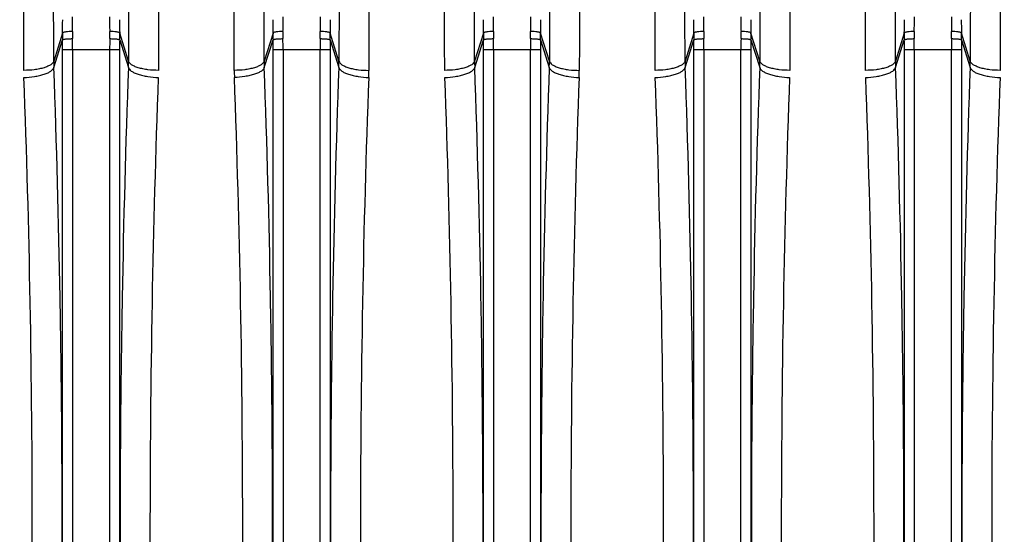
# Model space of a CAD drawing. Extents: x -1817 to 1181, y 8 to 1522.
# Tile 41 of 66: x -900 to -802, y 1354 to 1405. Entities that reach past the tile are written whole.
import ezdxf

# ---------------------------------------------------------------- set-up
doc = ezdxf.new("R2010")
doc.units = 0
doc.header["$LTSCALE"] = 65.395
doc.layers.get('0').update_dxf_attribs({"linetype": 'CONTINUOUS'})

msp = doc.modelspace()

# ---------------------------------------------------------------- linework, layer by layer
at = {"color": 9, "linetype": 'CONTINUOUS'}
for p, q in [((-895.95, 1403.612), (-896.831, 1400.797)), ((-889.369, 1400.797), (-890.25, 1403.612)), ((-874.95, 1403.612), (-875.831, 1400.797)), ((-868.369, 1400.797), (-869.25, 1403.612)), ((-853.95, 1403.612), (-854.831, 1400.797)), ((-847.369, 1400.797), (-848.25, 1403.612)), ((-832.95, 1403.612), (-833.831, 1400.797)), ((-826.369, 1400.797), (-827.25, 1403.612)), ((-811.95, 1403.612), (-812.831, 1400.797)), ((-805.369, 1400.797), (-806.25, 1403.612)), ((-896.819, 1400.166), (-895.95, 1402.942)), ((-890.25, 1402.942), (-889.381, 1400.166)), ((-875.819, 1400.166), (-874.95, 1402.942)), ((-869.25, 1402.942), (-868.381, 1400.166)), ((-854.819, 1400.166), (-853.95, 1402.942)), ((-848.25, 1402.942), (-847.381, 1400.166)), ((-833.819, 1400.166), (-832.95, 1402.942)), ((-827.25, 1402.942), (-826.381, 1400.166)), ((-812.819, 1400.166), (-811.95, 1402.942)), ((-806.25, 1402.942), (-805.381, 1400.166)), ((-895.944, 1305.273), (-895.944, 1401.951)), ((-890.256, 1401.951), (-895.944, 1401.951)), ((-894.95, 1401.951), (-894.95, 1305.273)), ((-891.25, 1305.273), (-891.25, 1401.951)), ((-890.256, 1401.951), (-890.256, 1305.273)), ((-874.944, 1305.273), (-874.944, 1401.951)), ((-869.256, 1401.951), (-874.944, 1401.951)), ((-873.95, 1401.951), (-873.95, 1305.273)), ((-870.25, 1305.273), (-870.25, 1401.951)), ((-869.256, 1401.951), (-869.256, 1305.273)), ((-853.944, 1305.273), (-853.944, 1401.951)), ((-848.256, 1401.951), (-853.944, 1401.951)), ((-852.95, 1401.951), (-852.95, 1305.273)), ((-849.25, 1305.273), (-849.25, 1401.951)), ((-848.256, 1401.951), (-848.256, 1305.273)), ((-832.944, 1305.273), (-832.944, 1401.951)), ((-827.256, 1401.951), (-832.944, 1401.951)), ((-831.95, 1401.951), (-831.95, 1305.273)), ((-828.25, 1305.273), (-828.25, 1401.951)), ((-827.256, 1401.951), (-827.256, 1305.273)), ((-811.944, 1305.273), (-811.944, 1401.951)), ((-806.256, 1401.951), (-811.944, 1401.951)), ((-810.95, 1401.951), (-810.95, 1305.273)), ((-807.25, 1305.273), (-807.25, 1401.951)), ((-806.256, 1401.951), (-806.256, 1305.273))]:
    msp.add_line(p, q, dxfattribs=at)
for centre, radius, start, end in [((-1008.989, 1405.259), 114.044, 359.24755, 359.98833), ((-779.441, 1405.244), 111.815, 180.00422, 180.75986), ((-987.989, 1405.259), 114.044, 359.24755, 359.98833), ((-758.441, 1405.244), 111.815, 180.00422, 180.75986), ((-966.989, 1405.259), 114.044, 359.24755, 359.98833), ((-737.441, 1405.244), 111.815, 180.00422, 180.75986), ((-945.989, 1405.259), 114.044, 359.24755, 359.98833), ((-716.441, 1405.244), 111.815, 180.00422, 180.75986), ((-924.989, 1405.259), 114.044, 359.24755, 359.98833), ((-695.441, 1405.244), 111.815, 180.00422, 180.75986), ((-986.661, 1404.948), 90.721, 359.15649, 359.99512), ((-797.715, 1404.961), 92.545, 180.01315, 180.83524), ((-965.661, 1404.948), 90.721, 359.15649, 359.99512), ((-776.715, 1404.961), 92.545, 180.01315, 180.83524), ((-944.661, 1404.948), 90.721, 359.15649, 359.99512), ((-755.715, 1404.961), 92.545, 180.01315, 180.83524), ((-923.661, 1404.948), 90.721, 359.15649, 359.99512), ((-734.715, 1404.961), 92.545, 180.01315, 180.83524), ((-902.661, 1404.948), 90.721, 359.15649, 359.99512), ((-713.715, 1404.961), 92.545, 180.01315, 180.83524), ((-980.978, 1401.953), 85.034, 359.99868, 0.6658), ((-1000.242, 1401.952), 105.292, 359.99972, 0.59825), ((-786.209, 1401.953), 105.042, 179.40102, 180.00108), ((-804.961, 1401.952), 85.295, 179.33522, 180.0003), ((-959.978, 1401.953), 85.034, 359.99868, 0.6658), ((-979.242, 1401.952), 105.292, 359.99972, 0.59825), ((-765.209, 1401.953), 105.042, 179.40102, 180.00108), ((-783.961, 1401.952), 85.295, 179.33522, 180.0003), ((-938.978, 1401.953), 85.034, 359.99868, 0.6658), ((-958.242, 1401.952), 105.292, 359.99972, 0.59825), ((-744.209, 1401.953), 105.042, 179.40102, 180.00108), ((-762.961, 1401.952), 85.295, 179.33522, 180.0003), ((-917.978, 1401.953), 85.034, 359.99868, 0.6658), ((-937.242, 1401.952), 105.292, 359.99972, 0.59825), ((-723.209, 1401.953), 105.042, 179.40102, 180.00108), ((-741.961, 1401.952), 85.295, 179.33522, 180.0003), ((-896.978, 1401.953), 85.034, 359.99868, 0.6658), ((-916.242, 1401.952), 105.292, 359.99972, 0.59825), ((-702.209, 1401.953), 105.042, 179.40102, 180.00108), ((-720.961, 1401.952), 85.295, 179.33522, 180.0003), ((-857.828, 1400.833), 18.003, 180.11408, 182.12266), ((-886.372, 1400.833), 18.003, 357.87734, 359.88592), ((-865.372, 1400.833), 18.003, 357.87734, 359.88592)]:
    msp.add_arc(centre, radius, start, end, dxfattribs=at)
at = {"color": 2, "linetype": 'CONTINUOUS'}
for centre, radius, start, end in [((-870.848, 1403.267), 25.104, 179.21176, 180.74307), ((-864.715, 1403.372), 30.242, 179.26156, 180.60743), ((-921.33, 1403.372), 30.087, 359.38945, 0.74152), ((-915.662, 1403.267), 25.414, 359.26628, 0.77888), ((-849.848, 1403.267), 25.104, 179.21176, 180.74307), ((-843.715, 1403.372), 30.242, 179.26156, 180.60743), ((-900.33, 1403.372), 30.087, 359.38945, 0.74152), ((-894.662, 1403.267), 25.414, 359.26628, 0.77888), ((-828.848, 1403.267), 25.104, 179.21176, 180.74307), ((-822.715, 1403.372), 30.242, 179.26156, 180.60743), ((-879.33, 1403.372), 30.087, 359.38945, 0.74152), ((-873.662, 1403.267), 25.414, 359.26628, 0.77888), ((-807.848, 1403.267), 25.104, 179.21176, 180.74307), ((-801.715, 1403.372), 30.242, 179.26156, 180.60743), ((-858.33, 1403.372), 30.087, 359.38945, 0.74152), ((-852.662, 1403.267), 25.414, 359.26628, 0.77888), ((-786.848, 1403.267), 25.104, 179.21176, 180.74307), ((-780.715, 1403.372), 30.242, 179.26156, 180.60743), ((-837.33, 1403.372), 30.087, 359.38945, 0.74152), ((-831.662, 1403.267), 25.414, 359.26628, 0.77888), ((-878.828, 1400.833), 18.004, 180.11408, 182.12265), ((-907.372, 1400.833), 18.004, 357.87735, 359.88592), ((-836.828, 1400.833), 18.004, 180.11408, 182.12265), ((-815.828, 1400.833), 18.004, 180.11408, 182.12265), ((-844.372, 1400.833), 18.004, 357.87735, 359.88592), ((-794.828, 1400.833), 18.004, 180.11408, 182.12265), ((-823.372, 1400.833), 18.004, 357.87735, 359.88592), ((-858.97, 1399.921), 19.846, 180.09955, 182.15214), ((-885.23, 1399.921), 19.846, 357.84786, 359.90045), ((-864.23, 1399.921), 19.846, 357.84786, 359.90045)]:
    msp.add_arc(centre, radius, start, end, dxfattribs=at)
at = {"color": 9, "linetype": 'CONTINUOUS'}
for points, knots in [([(-896.831, 1400.797), (-896.847, 1410.17), (-896.886, 1427.674), (-896.975, 1451.669), (-897.072, 1468.816), (-897.166, 1479.833), (-897.216, 1484.36), (-897.244, 1486.362)], [0, 0, 0, 0, 0.328606, 0.613724, 0.841268, 0.929811, 1, 1, 1, 1]), ([(-888.956, 1486.362), (-888.984, 1484.36), (-889.035, 1479.833), (-889.128, 1468.816), (-889.225, 1451.669), (-889.314, 1427.674), (-889.353, 1410.17), (-889.369, 1400.797)], [0, 0, 0, 0, 0.07019, 0.158732, 0.386276, 0.671395, 1, 1, 1, 1]), ([(-875.831, 1400.797), (-875.847, 1410.17), (-875.886, 1427.674), (-875.975, 1451.669), (-876.072, 1468.816), (-876.166, 1479.833), (-876.216, 1484.36), (-876.244, 1486.362)], [0, 0, 0, 0, 0.328606, 0.613724, 0.841268, 0.929811, 1, 1, 1, 1]), ([(-867.956, 1486.362), (-867.984, 1484.36), (-868.035, 1479.833), (-868.128, 1468.816), (-868.225, 1451.669), (-868.314, 1427.674), (-868.353, 1410.17), (-868.369, 1400.797)], [0, 0, 0, 0, 0.07019, 0.158732, 0.386276, 0.671395, 1, 1, 1, 1]), ([(-854.831, 1400.797), (-854.847, 1410.17), (-854.886, 1427.674), (-854.975, 1451.669), (-855.072, 1468.816), (-855.166, 1479.833), (-855.216, 1484.36), (-855.244, 1486.362)], [0, 0, 0, 0, 0.328606, 0.613724, 0.841268, 0.929811, 1, 1, 1, 1]), ([(-846.956, 1486.362), (-846.984, 1484.36), (-847.035, 1479.833), (-847.128, 1468.816), (-847.225, 1451.669), (-847.314, 1427.674), (-847.353, 1410.17), (-847.369, 1400.797)], [0, 0, 0, 0, 0.07019, 0.158732, 0.386276, 0.671395, 1, 1, 1, 1]), ([(-833.831, 1400.797), (-833.847, 1410.17), (-833.886, 1427.674), (-833.975, 1451.669), (-834.072, 1468.816), (-834.166, 1479.833), (-834.216, 1484.36), (-834.244, 1486.362)], [0, 0, 0, 0, 0.328606, 0.613724, 0.841268, 0.929811, 1, 1, 1, 1]), ([(-825.956, 1486.362), (-825.984, 1484.36), (-826.035, 1479.833), (-826.128, 1468.816), (-826.225, 1451.669), (-826.314, 1427.674), (-826.353, 1410.17), (-826.369, 1400.797)], [0, 0, 0, 0, 0.07019, 0.158732, 0.386276, 0.671395, 1, 1, 1, 1]), ([(-812.831, 1400.797), (-812.847, 1410.17), (-812.886, 1427.674), (-812.975, 1451.669), (-813.072, 1468.816), (-813.166, 1479.833), (-813.216, 1484.36), (-813.244, 1486.362)], [0, 0, 0, 0, 0.328606, 0.613724, 0.841268, 0.929811, 1, 1, 1, 1]), ([(-804.956, 1486.362), (-804.984, 1484.36), (-805.035, 1479.833), (-805.128, 1468.816), (-805.225, 1451.669), (-805.314, 1427.674), (-805.353, 1410.17), (-805.369, 1400.797)], [0, 0, 0, 0, 0.07019, 0.158732, 0.386276, 0.671395, 1, 1, 1, 1]), ([(-875.831, 1400.797), (-875.85, 1400.735), (-875.932, 1400.601), (-876.137, 1400.432), (-876.436, 1400.274), (-876.821, 1400.136), (-877.277, 1400.024), (-877.947, 1399.917), (-878.468, 1399.887), (-878.817, 1399.886)], [0, 0, 0, 0, 0.060455, 0.140253, 0.244041, 0.371553, 0.518444, 0.677592, 1, 1, 1, 1]), ([(-868.369, 1400.797), (-868.35, 1400.734), (-868.268, 1400.601), (-868.063, 1400.432), (-867.764, 1400.274), (-867.379, 1400.136), (-866.924, 1400.024), (-866.253, 1399.917), (-865.732, 1399.887), (-865.383, 1399.886)], [0, 0, 0, 0, 0.06045, 0.140244, 0.244027, 0.371536, 0.518427, 0.677577, 1, 1, 1, 1]), ([(-847.369, 1400.797), (-847.35, 1400.734), (-847.268, 1400.601), (-847.063, 1400.432), (-846.764, 1400.274), (-846.379, 1400.136), (-845.924, 1400.024), (-845.253, 1399.917), (-844.732, 1399.887), (-844.383, 1399.886)], [0, 0, 0, 0, 0.06045, 0.140244, 0.244027, 0.371536, 0.518427, 0.677577, 1, 1, 1, 1]), ([(-896.819, 1307.058), (-896.538, 1314.703), (-896.124, 1330.219), (-895.919, 1353.612), (-896.124, 1377.005), (-896.538, 1392.522), (-896.819, 1400.166)], [0, 0, 0, 0, 0.246421, 0.5, 0.753579, 1, 1, 1, 1]), ([(-889.381, 1400.166), (-889.662, 1392.522), (-890.076, 1377.005), (-890.281, 1353.612), (-890.076, 1330.219), (-889.662, 1314.703), (-889.381, 1307.058)], [0, 0, 0, 0, 0.246421, 0.5, 0.753579, 1, 1, 1, 1]), ([(-875.819, 1400.166), (-875.838, 1400.103), (-875.92, 1399.969), (-876.124, 1399.797), (-876.422, 1399.632), (-876.808, 1399.484), (-877.263, 1399.36), (-877.933, 1399.233), (-878.454, 1399.187), (-878.803, 1399.176)], [0, 0, 0, 0, 0.060224, 0.140279, 0.244504, 0.37241, 0.519505, 0.678585, 1, 1, 1, 1]), ([(-875.819, 1307.058), (-875.538, 1314.703), (-875.124, 1330.219), (-874.919, 1353.612), (-875.124, 1377.005), (-875.538, 1392.522), (-875.819, 1400.166)], [0, 0, 0, 0, 0.246421, 0.5, 0.753579, 1, 1, 1, 1]), ([(-868.381, 1400.166), (-868.662, 1392.522), (-869.076, 1377.005), (-869.281, 1353.612), (-869.076, 1330.219), (-868.662, 1314.703), (-868.381, 1307.058)], [0, 0, 0, 0, 0.246421, 0.5, 0.753579, 1, 1, 1, 1]), ([(-868.381, 1400.166), (-868.362, 1400.103), (-868.28, 1399.969), (-868.076, 1399.797), (-867.778, 1399.632), (-867.392, 1399.484), (-866.937, 1399.36), (-866.267, 1399.233), (-865.746, 1399.187), (-865.397, 1399.176)], [0, 0, 0, 0, 0.06023, 0.140292, 0.244523, 0.37243, 0.519523, 0.678598, 1, 1, 1, 1]), ([(-854.819, 1307.058), (-854.538, 1314.703), (-854.124, 1330.219), (-853.919, 1353.612), (-854.124, 1377.005), (-854.538, 1392.522), (-854.819, 1400.166)], [0, 0, 0, 0, 0.246421, 0.5, 0.753579, 1, 1, 1, 1]), ([(-847.381, 1400.166), (-847.662, 1392.522), (-848.076, 1377.005), (-848.281, 1353.612), (-848.076, 1330.219), (-847.662, 1314.703), (-847.381, 1307.058)], [0, 0, 0, 0, 0.246421, 0.5, 0.753579, 1, 1, 1, 1]), ([(-847.381, 1400.166), (-847.362, 1400.103), (-847.28, 1399.969), (-847.076, 1399.797), (-846.778, 1399.632), (-846.392, 1399.484), (-845.937, 1399.36), (-845.267, 1399.233), (-844.746, 1399.187), (-844.397, 1399.176)], [0, 0, 0, 0, 0.06023, 0.140292, 0.244523, 0.37243, 0.519523, 0.678598, 1, 1, 1, 1]), ([(-833.819, 1307.058), (-833.538, 1314.703), (-833.124, 1330.219), (-832.919, 1353.612), (-833.124, 1377.005), (-833.538, 1392.522), (-833.819, 1400.166)], [0, 0, 0, 0, 0.246421, 0.5, 0.753579, 1, 1, 1, 1]), ([(-826.381, 1400.166), (-826.662, 1392.522), (-827.076, 1377.005), (-827.281, 1353.612), (-827.076, 1330.219), (-826.662, 1314.703), (-826.381, 1307.058)], [0, 0, 0, 0, 0.246421, 0.5, 0.753579, 1, 1, 1, 1]), ([(-812.819, 1307.058), (-812.538, 1314.703), (-812.124, 1330.219), (-811.919, 1353.612), (-812.124, 1377.005), (-812.538, 1392.522), (-812.819, 1400.166)], [0, 0, 0, 0, 0.246421, 0.5, 0.753579, 1, 1, 1, 1]), ([(-805.381, 1400.166), (-805.662, 1392.522), (-806.076, 1377.005), (-806.281, 1353.612), (-806.076, 1330.219), (-805.662, 1314.703), (-805.381, 1307.058)], [0, 0, 0, 0, 0.246421, 0.5, 0.753579, 1, 1, 1, 1])]:
    msp.add_open_spline(points, degree=3, knots=knots, dxfattribs=at)
at = {"color": 2, "linetype": 'CONTINUOUS'}
for points, knots in [([(-899.817, 1399.886), (-899.832, 1409.078), (-899.871, 1426.246), (-899.96, 1449.779), (-900.057, 1466.597), (-900.151, 1477.403), (-900.201, 1481.844), (-900.229, 1483.807)], [0, 0, 0, 0, 0.328583, 0.613693, 0.841245, 0.929797, 1, 1, 1, 1]), ([(-885.971, 1483.807), (-885.998, 1481.844), (-886.049, 1477.403), (-886.143, 1466.597), (-886.24, 1449.779), (-886.328, 1426.246), (-886.367, 1409.078), (-886.383, 1399.886)], [0, 0, 0, 0, 0.070203, 0.158755, 0.386307, 0.671417, 1, 1, 1, 1]), ([(-878.817, 1399.886), (-878.832, 1409.078), (-878.871, 1426.246), (-878.96, 1449.779), (-879.057, 1466.597), (-879.151, 1477.403), (-879.201, 1481.844), (-879.229, 1483.807)], [0, 0, 0, 0, 0.328583, 0.613693, 0.841245, 0.929797, 1, 1, 1, 1]), ([(-864.971, 1483.807), (-864.998, 1481.844), (-865.049, 1477.403), (-865.143, 1466.597), (-865.24, 1449.779), (-865.328, 1426.246), (-865.367, 1409.078), (-865.383, 1399.886)], [0, 0, 0, 0, 0.070203, 0.158755, 0.386307, 0.671417, 1, 1, 1, 1]), ([(-857.817, 1399.886), (-857.832, 1409.078), (-857.871, 1426.246), (-857.96, 1449.779), (-858.057, 1466.597), (-858.151, 1477.403), (-858.201, 1481.844), (-858.229, 1483.807)], [0, 0, 0, 0, 0.328583, 0.613693, 0.841245, 0.929797, 1, 1, 1, 1]), ([(-843.971, 1483.807), (-843.998, 1481.844), (-844.049, 1477.403), (-844.143, 1466.597), (-844.24, 1449.779), (-844.328, 1426.246), (-844.367, 1409.078), (-844.383, 1399.886)], [0, 0, 0, 0, 0.070203, 0.158755, 0.386307, 0.671417, 1, 1, 1, 1]), ([(-836.817, 1399.886), (-836.832, 1409.078), (-836.871, 1426.246), (-836.96, 1449.779), (-837.057, 1466.597), (-837.151, 1477.403), (-837.201, 1481.844), (-837.229, 1483.807)], [0, 0, 0, 0, 0.328583, 0.613693, 0.841245, 0.929797, 1, 1, 1, 1]), ([(-822.971, 1483.807), (-822.998, 1481.844), (-823.049, 1477.403), (-823.143, 1466.597), (-823.24, 1449.779), (-823.328, 1426.246), (-823.367, 1409.078), (-823.383, 1399.886)], [0, 0, 0, 0, 0.070203, 0.158755, 0.386307, 0.671417, 1, 1, 1, 1]), ([(-815.817, 1399.886), (-815.832, 1409.078), (-815.871, 1426.246), (-815.96, 1449.779), (-816.057, 1466.597), (-816.151, 1477.403), (-816.201, 1481.844), (-816.229, 1483.807)], [0, 0, 0, 0, 0.328583, 0.613693, 0.841245, 0.929797, 1, 1, 1, 1]), ([(-801.971, 1483.807), (-801.998, 1481.844), (-802.049, 1477.403), (-802.143, 1466.597), (-802.24, 1449.779), (-802.328, 1426.246), (-802.367, 1409.078), (-802.383, 1399.886)], [0, 0, 0, 0, 0.070203, 0.158755, 0.386307, 0.671417, 1, 1, 1, 1]), ([(-894.955, 1403.762), (-895.071, 1403.763), (-895.295, 1403.759), (-895.563, 1403.737), (-895.746, 1403.704), (-895.844, 1403.678), (-895.911, 1403.65), (-895.943, 1403.625), (-895.95, 1403.612)], [0, 0, 0, 0, 0.340547, 0.658916, 0.787345, 0.887437, 0.956937, 1, 1, 1, 1]), ([(-890.25, 1403.612), (-890.258, 1403.625), (-890.289, 1403.65), (-890.356, 1403.678), (-890.454, 1403.704), (-890.638, 1403.737), (-890.905, 1403.759), (-891.13, 1403.763), (-891.246, 1403.762)], [0, 0, 0, 0, 0.043063, 0.112563, 0.212655, 0.341084, 0.659453, 1, 1, 1, 1]), ([(-873.955, 1403.762), (-874.071, 1403.763), (-874.295, 1403.759), (-874.563, 1403.737), (-874.746, 1403.704), (-874.844, 1403.678), (-874.911, 1403.65), (-874.943, 1403.625), (-874.95, 1403.612)], [0, 0, 0, 0, 0.340547, 0.658916, 0.787345, 0.887437, 0.956937, 1, 1, 1, 1]), ([(-869.25, 1403.612), (-869.258, 1403.625), (-869.289, 1403.65), (-869.356, 1403.678), (-869.454, 1403.704), (-869.638, 1403.737), (-869.905, 1403.759), (-870.13, 1403.763), (-870.246, 1403.762)], [0, 0, 0, 0, 0.043063, 0.112563, 0.212655, 0.341084, 0.659453, 1, 1, 1, 1]), ([(-852.955, 1403.762), (-853.071, 1403.763), (-853.295, 1403.759), (-853.563, 1403.737), (-853.746, 1403.704), (-853.844, 1403.678), (-853.911, 1403.65), (-853.943, 1403.625), (-853.95, 1403.612)], [0, 0, 0, 0, 0.340547, 0.658916, 0.787345, 0.887437, 0.956937, 1, 1, 1, 1]), ([(-848.25, 1403.612), (-848.258, 1403.625), (-848.289, 1403.65), (-848.356, 1403.678), (-848.454, 1403.704), (-848.638, 1403.737), (-848.905, 1403.759), (-849.13, 1403.763), (-849.246, 1403.762)], [0, 0, 0, 0, 0.043063, 0.112563, 0.212655, 0.341084, 0.659453, 1, 1, 1, 1]), ([(-831.955, 1403.762), (-832.071, 1403.763), (-832.295, 1403.759), (-832.563, 1403.737), (-832.746, 1403.704), (-832.844, 1403.678), (-832.911, 1403.65), (-832.943, 1403.625), (-832.95, 1403.612)], [0, 0, 0, 0, 0.340547, 0.658916, 0.787345, 0.887437, 0.956937, 1, 1, 1, 1]), ([(-827.25, 1403.612), (-827.258, 1403.625), (-827.289, 1403.65), (-827.356, 1403.678), (-827.454, 1403.704), (-827.638, 1403.737), (-827.905, 1403.759), (-828.13, 1403.763), (-828.246, 1403.762)], [0, 0, 0, 0, 0.043063, 0.112563, 0.212655, 0.341084, 0.659453, 1, 1, 1, 1]), ([(-810.955, 1403.762), (-811.071, 1403.763), (-811.295, 1403.759), (-811.563, 1403.737), (-811.746, 1403.704), (-811.844, 1403.678), (-811.911, 1403.65), (-811.943, 1403.625), (-811.95, 1403.612)], [0, 0, 0, 0, 0.340547, 0.658916, 0.787345, 0.887437, 0.956937, 1, 1, 1, 1]), ([(-806.25, 1403.612), (-806.258, 1403.625), (-806.289, 1403.65), (-806.356, 1403.678), (-806.454, 1403.704), (-806.638, 1403.737), (-806.905, 1403.759), (-807.13, 1403.763), (-807.246, 1403.762)], [0, 0, 0, 0, 0.043063, 0.112563, 0.212655, 0.341084, 0.659453, 1, 1, 1, 1]), ([(-895.95, 1402.942), (-895.941, 1402.951), (-895.905, 1402.966), (-895.838, 1402.984), (-895.74, 1403.002), (-895.618, 1403.017), (-895.472, 1403.03), (-895.249, 1403.045), (-895.075, 1403.05), (-894.955, 1403.052)], [0, 0, 0, 0, 0.040658, 0.110698, 0.209349, 0.333813, 0.480159, 0.643629, 1, 1, 1, 1]), ([(-891.245, 1403.052), (-891.125, 1403.05), (-890.951, 1403.045), (-890.728, 1403.03), (-890.583, 1403.017), (-890.46, 1403.002), (-890.362, 1402.984), (-890.295, 1402.966), (-890.26, 1402.951), (-890.25, 1402.942)], [0, 0, 0, 0, 0.356358, 0.519822, 0.666168, 0.790636, 0.889295, 0.95934, 1, 1, 1, 1]), ([(-874.95, 1402.942), (-874.941, 1402.951), (-874.905, 1402.966), (-874.838, 1402.984), (-874.74, 1403.002), (-874.618, 1403.017), (-874.472, 1403.03), (-874.249, 1403.045), (-874.075, 1403.05), (-873.955, 1403.052)], [0, 0, 0, 0, 0.040658, 0.110698, 0.209349, 0.333813, 0.480159, 0.643629, 1, 1, 1, 1]), ([(-870.245, 1403.052), (-870.125, 1403.05), (-869.951, 1403.045), (-869.728, 1403.03), (-869.583, 1403.017), (-869.46, 1403.002), (-869.362, 1402.984), (-869.295, 1402.966), (-869.26, 1402.951), (-869.25, 1402.942)], [0, 0, 0, 0, 0.356358, 0.519822, 0.666168, 0.790636, 0.889295, 0.95934, 1, 1, 1, 1]), ([(-853.95, 1402.942), (-853.941, 1402.951), (-853.905, 1402.966), (-853.838, 1402.984), (-853.74, 1403.002), (-853.618, 1403.017), (-853.472, 1403.03), (-853.249, 1403.045), (-853.075, 1403.05), (-852.955, 1403.052)], [0, 0, 0, 0, 0.040658, 0.110698, 0.209349, 0.333813, 0.480159, 0.643629, 1, 1, 1, 1]), ([(-849.245, 1403.052), (-849.125, 1403.05), (-848.951, 1403.045), (-848.728, 1403.03), (-848.583, 1403.017), (-848.46, 1403.002), (-848.362, 1402.984), (-848.295, 1402.966), (-848.26, 1402.951), (-848.25, 1402.942)], [0, 0, 0, 0, 0.356358, 0.519822, 0.666168, 0.790636, 0.889295, 0.95934, 1, 1, 1, 1]), ([(-832.95, 1402.942), (-832.941, 1402.951), (-832.905, 1402.966), (-832.838, 1402.984), (-832.74, 1403.002), (-832.618, 1403.017), (-832.472, 1403.03), (-832.249, 1403.045), (-832.075, 1403.05), (-831.955, 1403.052)], [0, 0, 0, 0, 0.040658, 0.110698, 0.209349, 0.333813, 0.480159, 0.643629, 1, 1, 1, 1]), ([(-828.245, 1403.052), (-828.125, 1403.05), (-827.951, 1403.045), (-827.728, 1403.03), (-827.583, 1403.017), (-827.46, 1403.002), (-827.362, 1402.984), (-827.295, 1402.966), (-827.26, 1402.951), (-827.25, 1402.942)], [0, 0, 0, 0, 0.356358, 0.519822, 0.666168, 0.790636, 0.889295, 0.95934, 1, 1, 1, 1]), ([(-811.95, 1402.942), (-811.941, 1402.951), (-811.905, 1402.966), (-811.838, 1402.984), (-811.74, 1403.002), (-811.618, 1403.017), (-811.472, 1403.03), (-811.249, 1403.045), (-811.075, 1403.05), (-810.955, 1403.052)], [0, 0, 0, 0, 0.040658, 0.110698, 0.209349, 0.333813, 0.480159, 0.643629, 1, 1, 1, 1]), ([(-807.245, 1403.052), (-807.125, 1403.05), (-806.951, 1403.045), (-806.728, 1403.03), (-806.583, 1403.017), (-806.46, 1403.002), (-806.362, 1402.984), (-806.295, 1402.966), (-806.26, 1402.951), (-806.25, 1402.942)], [0, 0, 0, 0, 0.356358, 0.519822, 0.666168, 0.790636, 0.889295, 0.95934, 1, 1, 1, 1]), ([(-896.831, 1400.797), (-896.85, 1400.735), (-896.932, 1400.601), (-897.137, 1400.432), (-897.436, 1400.274), (-897.821, 1400.136), (-898.277, 1400.024), (-898.947, 1399.917), (-899.468, 1399.887), (-899.817, 1399.886)], [0, 0, 0, 0, 0.060455, 0.140253, 0.244041, 0.371553, 0.518444, 0.677592, 1, 1, 1, 1]), ([(-886.383, 1399.886), (-886.731, 1399.887), (-887.252, 1399.917), (-887.923, 1400.024), (-888.379, 1400.136), (-888.764, 1400.274), (-889.063, 1400.432), (-889.268, 1400.601), (-889.35, 1400.735), (-889.369, 1400.797)], [0, 0, 0, 0, 0.322391, 0.48154, 0.628437, 0.755955, 0.859747, 0.939547, 1, 1, 1, 1]), ([(-854.831, 1400.797), (-854.85, 1400.735), (-854.932, 1400.601), (-855.137, 1400.432), (-855.436, 1400.274), (-855.821, 1400.136), (-856.277, 1400.024), (-856.947, 1399.917), (-857.468, 1399.887), (-857.817, 1399.886)], [0, 0, 0, 0, 0.060455, 0.140253, 0.244041, 0.371553, 0.518444, 0.677592, 1, 1, 1, 1]), ([(-833.831, 1400.797), (-833.85, 1400.735), (-833.932, 1400.601), (-834.137, 1400.432), (-834.436, 1400.274), (-834.821, 1400.136), (-835.277, 1400.024), (-835.947, 1399.917), (-836.468, 1399.887), (-836.817, 1399.886)], [0, 0, 0, 0, 0.060455, 0.140253, 0.244041, 0.371553, 0.518444, 0.677592, 1, 1, 1, 1]), ([(-823.383, 1399.886), (-823.731, 1399.887), (-824.252, 1399.917), (-824.923, 1400.024), (-825.379, 1400.136), (-825.764, 1400.274), (-826.063, 1400.432), (-826.268, 1400.601), (-826.35, 1400.735), (-826.369, 1400.797)], [0, 0, 0, 0, 0.322391, 0.48154, 0.628437, 0.755955, 0.859747, 0.939547, 1, 1, 1, 1]), ([(-812.831, 1400.797), (-812.85, 1400.735), (-812.932, 1400.601), (-813.137, 1400.432), (-813.436, 1400.274), (-813.821, 1400.136), (-814.277, 1400.024), (-814.947, 1399.917), (-815.468, 1399.887), (-815.817, 1399.886)], [0, 0, 0, 0, 0.060455, 0.140253, 0.244041, 0.371553, 0.518444, 0.677592, 1, 1, 1, 1]), ([(-802.383, 1399.886), (-802.731, 1399.887), (-803.252, 1399.917), (-803.923, 1400.024), (-804.379, 1400.136), (-804.764, 1400.274), (-805.063, 1400.432), (-805.268, 1400.601), (-805.35, 1400.735), (-805.369, 1400.797)], [0, 0, 0, 0, 0.322391, 0.48154, 0.628437, 0.755955, 0.859747, 0.939547, 1, 1, 1, 1]), ([(-899.803, 1399.176), (-899.454, 1399.187), (-898.933, 1399.233), (-898.263, 1399.36), (-897.808, 1399.484), (-897.422, 1399.632), (-897.124, 1399.797), (-896.92, 1399.969), (-896.838, 1400.103), (-896.819, 1400.166)], [0, 0, 0, 0, 0.321402, 0.480477, 0.62757, 0.755477, 0.859708, 0.93977, 1, 1, 1, 1]), ([(-889.381, 1400.166), (-889.362, 1400.103), (-889.28, 1399.969), (-889.076, 1399.797), (-888.778, 1399.632), (-888.392, 1399.484), (-887.937, 1399.36), (-887.267, 1399.233), (-886.746, 1399.187), (-886.397, 1399.176)], [0, 0, 0, 0, 0.06023, 0.140292, 0.244523, 0.37243, 0.519523, 0.678598, 1, 1, 1, 1]), ([(-857.803, 1399.176), (-857.454, 1399.187), (-856.933, 1399.233), (-856.263, 1399.36), (-855.808, 1399.484), (-855.422, 1399.632), (-855.124, 1399.797), (-854.92, 1399.969), (-854.838, 1400.103), (-854.819, 1400.166)], [0, 0, 0, 0, 0.321402, 0.480477, 0.62757, 0.755477, 0.859708, 0.93977, 1, 1, 1, 1]), ([(-836.803, 1399.176), (-836.454, 1399.187), (-835.933, 1399.233), (-835.263, 1399.36), (-834.808, 1399.484), (-834.422, 1399.632), (-834.124, 1399.797), (-833.92, 1399.969), (-833.838, 1400.103), (-833.819, 1400.166)], [0, 0, 0, 0, 0.321402, 0.480477, 0.62757, 0.755477, 0.859708, 0.93977, 1, 1, 1, 1]), ([(-826.381, 1400.166), (-826.362, 1400.103), (-826.28, 1399.969), (-826.076, 1399.797), (-825.778, 1399.632), (-825.392, 1399.484), (-824.937, 1399.36), (-824.267, 1399.233), (-823.746, 1399.187), (-823.397, 1399.176)], [0, 0, 0, 0, 0.06023, 0.140292, 0.244523, 0.37243, 0.519523, 0.678598, 1, 1, 1, 1]), ([(-815.803, 1399.176), (-815.454, 1399.187), (-814.933, 1399.233), (-814.263, 1399.36), (-813.808, 1399.484), (-813.422, 1399.632), (-813.124, 1399.797), (-812.92, 1399.969), (-812.838, 1400.103), (-812.819, 1400.166)], [0, 0, 0, 0, 0.321402, 0.480477, 0.62757, 0.755477, 0.859708, 0.93977, 1, 1, 1, 1]), ([(-805.381, 1400.166), (-805.362, 1400.103), (-805.28, 1399.969), (-805.076, 1399.797), (-804.778, 1399.632), (-804.392, 1399.484), (-803.937, 1399.36), (-803.267, 1399.233), (-802.746, 1399.187), (-802.397, 1399.176)], [0, 0, 0, 0, 0.06023, 0.140292, 0.244523, 0.37243, 0.519523, 0.678598, 1, 1, 1, 1]), ([(-899.803, 1308.049), (-899.522, 1315.53), (-899.107, 1330.717), (-898.903, 1353.612), (-899.107, 1376.508), (-899.522, 1391.694), (-899.803, 1399.176)], [0, 0, 0, 0, 0.246426, 0.500001, 0.753577, 1, 1, 1, 1]), ([(-886.397, 1399.176), (-886.678, 1391.694), (-887.093, 1376.507), (-887.297, 1353.612), (-887.093, 1330.717), (-886.678, 1315.53), (-886.397, 1308.049)], [0, 0, 0, 0, 0.246426, 0.500001, 0.753577, 1, 1, 1, 1]), ([(-878.803, 1308.049), (-878.522, 1315.53), (-878.107, 1330.717), (-877.903, 1353.612), (-878.107, 1376.508), (-878.522, 1391.694), (-878.803, 1399.176)], [0, 0, 0, 0, 0.246426, 0.500001, 0.753577, 1, 1, 1, 1]), ([(-865.397, 1399.176), (-865.678, 1391.694), (-866.093, 1376.507), (-866.297, 1353.612), (-866.093, 1330.717), (-865.678, 1315.53), (-865.397, 1308.049)], [0, 0, 0, 0, 0.246426, 0.500001, 0.753577, 1, 1, 1, 1]), ([(-857.803, 1308.049), (-857.522, 1315.53), (-857.107, 1330.717), (-856.903, 1353.612), (-857.107, 1376.508), (-857.522, 1391.694), (-857.803, 1399.176)], [0, 0, 0, 0, 0.246426, 0.500001, 0.753577, 1, 1, 1, 1]), ([(-844.397, 1399.176), (-844.678, 1391.694), (-845.093, 1376.507), (-845.297, 1353.612), (-845.093, 1330.717), (-844.678, 1315.53), (-844.397, 1308.049)], [0, 0, 0, 0, 0.246426, 0.500001, 0.753577, 1, 1, 1, 1]), ([(-836.803, 1308.049), (-836.522, 1315.53), (-836.107, 1330.717), (-835.903, 1353.612), (-836.107, 1376.508), (-836.522, 1391.694), (-836.803, 1399.176)], [0, 0, 0, 0, 0.246426, 0.500001, 0.753577, 1, 1, 1, 1]), ([(-823.397, 1399.176), (-823.678, 1391.694), (-824.093, 1376.507), (-824.297, 1353.612), (-824.093, 1330.717), (-823.678, 1315.53), (-823.397, 1308.049)], [0, 0, 0, 0, 0.246426, 0.500001, 0.753577, 1, 1, 1, 1]), ([(-815.803, 1308.049), (-815.522, 1315.53), (-815.107, 1330.717), (-814.903, 1353.612), (-815.107, 1376.508), (-815.522, 1391.694), (-815.803, 1399.176)], [0, 0, 0, 0, 0.246426, 0.500001, 0.753577, 1, 1, 1, 1]), ([(-802.397, 1399.176), (-802.678, 1391.694), (-803.093, 1376.507), (-803.297, 1353.612), (-803.093, 1330.717), (-802.678, 1315.53), (-802.397, 1308.049)], [0, 0, 0, 0, 0.246426, 0.500001, 0.753577, 1, 1, 1, 1])]:
    msp.add_open_spline(points, degree=3, knots=knots, dxfattribs=at)

doc.saveas('drawing.dxf')
